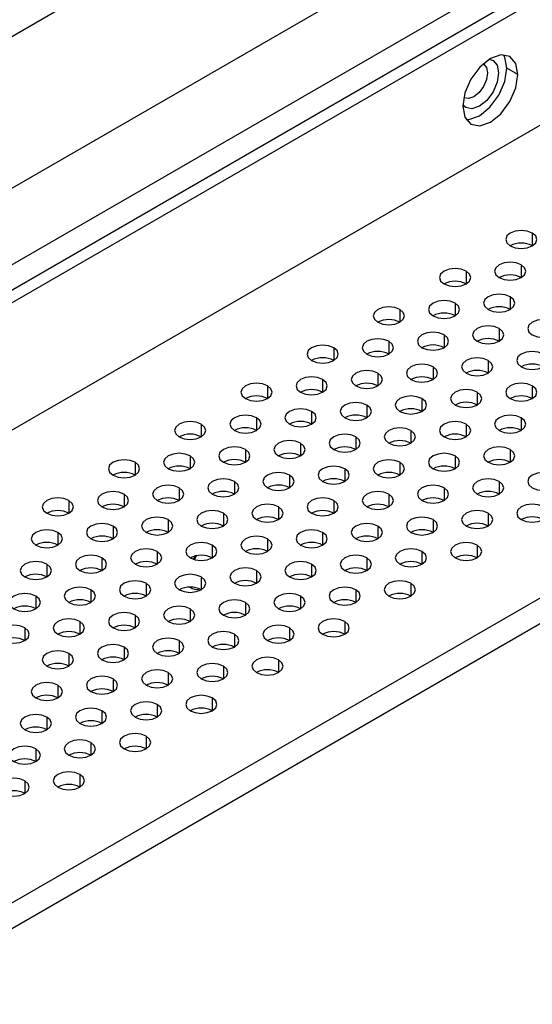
# Model space of a CAD drawing. Header units: millimetres. Extents: x 0 to 1118, y 0 to 864.
# Tile 186 of 256: x 920.41 to 923.7, y 651.58 to 657.89. Entities that reach past the tile are written whole.
import ezdxf

# ---------------------------------------------------------------- set-up
doc = ezdxf.new("R2010")
doc.units = ezdxf.units.MM

msp = doc.modelspace()

# ---------------------------------------------------------------- linework, layer by layer
at = {"color": 7, "linetype": 'Continuous', "lineweight": 25}
for p, q in [((939.5359, 668.8479), (913.2394, 653.6673)), ((901.7793, 646.0799), (940.9885, 668.7149)), ((941.1299, 668.3066), (901.9207, 645.6716)), ((935.8547, 665.098), (906.036, 647.8841)), ((935.9254, 665.0572), (906.1068, 647.8432)), ((936.1376, 664.3631), (905.8946, 646.9042)), ((908.518, 645.3898), (938.7609, 662.8487)), ((908.5887, 645.2673), (938.8317, 662.7262)), ((923.6076, 657.538), (923.5369, 657.5788)), ((921.5419, 654.4526), (921.526, 654.4313)), ((921.545, 654.4533), (921.5345, 654.4286))]:
    msp.add_line(p, q, dxfattribs=at)
at = {"color": 8, "linetype": 'Continuous', "lineweight": 25}
for p, q in [((923.6996, 656.5215), (923.6996, 656.4399)), ((923.2753, 656.2766), (923.2753, 656.195)), ((923.6289, 656.3174), (923.6289, 656.2358)), ((923.5581, 656.1133), (923.5581, 656.0317)), ((922.851, 656.0317), (922.851, 655.95)), ((923.2046, 656.0725), (923.2046, 655.9909)), ((923.4874, 655.9092), (923.4874, 655.8276)), ((922.7803, 655.8276), (922.7803, 655.7459)), ((923.1339, 655.8684), (923.1339, 655.7868)), ((922.4268, 655.7868), (922.4268, 655.7051)), ((923.4167, 655.7051), (923.4167, 655.6235)), ((923.0632, 655.6643), (923.0632, 655.5827)), ((922.3561, 655.5827), (922.3561, 655.501)), ((922.7096, 655.6235), (922.7096, 655.5418)), ((922.0025, 655.5418), (922.0025, 655.4602)), ((923.6996, 655.5418), (923.6996, 655.4602)), ((922.9925, 655.4602), (922.9925, 655.3786)), ((923.346, 655.501), (923.346, 655.4194)), ((922.6389, 655.4194), (922.6389, 655.3377)), ((921.9318, 655.3377), (921.9318, 655.2561)), ((922.2854, 655.3786), (922.2854, 655.2969)), ((923.6289, 655.3377), (923.6289, 655.2561)), ((921.5782, 655.2969), (921.5782, 655.2153)), ((922.9218, 655.2561), (922.9218, 655.1745)), ((923.2753, 655.2969), (923.2753, 655.2153)), ((922.5682, 655.2153), (922.5682, 655.1336)), ((921.8611, 655.1336), (921.8611, 655.052)), ((922.2146, 655.1745), (922.2146, 655.0928)), ((923.5581, 655.1336), (923.5581, 655.052)), ((921.5075, 655.0928), (921.5075, 655.0112)), ((923.2046, 655.0928), (923.2046, 655.0112)), ((921.154, 655.052), (921.154, 654.9704)), ((922.4975, 655.0112), (922.4975, 654.9295)), ((922.851, 655.052), (922.851, 654.9704)), ((922.1439, 654.9704), (922.1439, 654.8887)), ((921.4368, 654.8887), (921.4368, 654.8071)), ((921.7904, 654.9295), (921.7904, 654.8479)), ((923.1339, 654.8887), (923.1339, 654.8071)), ((923.4874, 654.9295), (923.4874, 654.8479)), ((921.0833, 654.8479), (921.0833, 654.7663)), ((922.7803, 654.8479), (922.7803, 654.7663)), ((920.7297, 654.8071), (920.7297, 654.7254)), ((922.0732, 654.7663), (922.0732, 654.6846)), ((922.4268, 654.8071), (922.4268, 654.7254)), ((921.7197, 654.7254), (921.7197, 654.6438)), ((923.4167, 654.7254), (923.4167, 654.6438)), ((921.0126, 654.6438), (921.0126, 654.5622)), ((921.3661, 654.6846), (921.3661, 654.603)), ((922.7096, 654.6438), (922.7096, 654.5622)), ((923.0632, 654.6846), (923.0632, 654.603)), ((920.659, 654.603), (920.659, 654.5213)), ((922.0025, 654.5622), (922.0025, 654.4805)), ((922.3561, 654.603), (922.3561, 654.5213)), ((921.649, 654.5213), (921.649, 654.4397)), ((923.346, 654.5213), (923.346, 654.4397)), ((920.9419, 654.4397), (920.9419, 654.3581)), ((921.2954, 654.4805), (921.2954, 654.3989)), ((922.6389, 654.4397), (922.6389, 654.3581)), ((922.9925, 654.4805), (922.9925, 654.3989)), ((920.5883, 654.3989), (920.5883, 654.3172)), ((922.2854, 654.3989), (922.2854, 654.3172)), ((921.5782, 654.3172), (921.5782, 654.2356)), ((921.9318, 654.3581), (921.9318, 654.2764)), ((921.2247, 654.2764), (921.2247, 654.1948)), ((922.9218, 654.2764), (922.9218, 654.1948)), ((920.5176, 654.1948), (920.5176, 654.1131)), ((920.8711, 654.2356), (920.8711, 654.154)), ((922.2146, 654.1948), (922.2146, 654.1131)), ((922.5682, 654.2356), (922.5682, 654.154)), ((921.8611, 654.154), (921.8611, 654.0723)), ((921.154, 654.0723), (921.154, 653.9907)), ((921.5075, 654.1131), (921.5075, 654.0315)), ((920.8004, 654.0315), (920.8004, 653.9498)), ((922.4975, 654.0315), (922.4975, 653.9498)), ((920.4469, 653.9907), (920.4469, 653.909)), ((921.7904, 653.9498), (921.7904, 653.8682)), ((922.1439, 653.9907), (922.1439, 653.909)), ((921.0833, 653.8682), (921.0833, 653.7866)), ((921.4368, 653.909), (921.4368, 653.8274)), ((920.7297, 653.8274), (920.7297, 653.7457)), ((921.7197, 653.7457), (921.7197, 653.6641)), ((922.0732, 653.7866), (922.0732, 653.7049)), ((921.3661, 653.7049), (921.3661, 653.6233)), ((920.659, 653.6233), (920.659, 653.5416)), ((921.0126, 653.6641), (921.0126, 653.5825)), ((921.2954, 653.5008), (921.2954, 653.4192)), ((921.649, 653.5416), (921.649, 653.46)), ((920.9419, 653.46), (920.9419, 653.3784)), ((920.5883, 653.4192), (920.5883, 653.3375)), ((920.8711, 653.2559), (920.8711, 653.1743)), ((921.2247, 653.2967), (921.2247, 653.2151)), ((920.5176, 653.2151), (920.5176, 653.1334)), ((920.8004, 653.0518), (920.8004, 652.9702)), ((920.4469, 653.011), (920.4469, 652.9293))]:
    msp.add_line(p, q, dxfattribs=at)
at = {"color": 7, "linetype": 'Continuous', "lineweight": 25, "flags": 128}
for points in [[(923.6076, 657.538), (923.5942, 657.6084), (923.5559, 657.6525), (923.4985, 657.6636), (923.4309, 657.6401), (923.3632, 657.5855), (923.3059, 657.5082), (923.2675, 657.4198), (923.2541, 657.3339)], [(923.5369, 657.5788), (923.5235, 657.6492), (923.5154, 657.6641)], [(923.2541, 657.3339), (923.2675, 657.2636), (923.3059, 657.2195), (923.3632, 657.2083), (923.4309, 657.2318), (923.4985, 657.2864), (923.5559, 657.3638), (923.5942, 657.4521), (923.6076, 657.538)], [(923.2756, 657.2487), (923.2925, 657.2491), (923.3602, 657.2727), (923.4278, 657.3273), (923.4852, 657.4046), (923.5235, 657.493), (923.5369, 657.5788)], [(923.6996, 656.5215), (923.6671, 656.534), (923.6289, 656.5384), (923.5906, 656.534), (923.5581, 656.5215), (923.5365, 656.5028), (923.5289, 656.4807), (923.5365, 656.4586), (923.5581, 656.4399)], [(923.5581, 656.4399), (923.5906, 656.4274), (923.6289, 656.423), (923.6671, 656.4274), (923.6996, 656.4399), (923.7212, 656.4586), (923.7289, 656.4807), (923.7212, 656.5028), (923.6996, 656.5215)], [(923.6289, 656.3174), (923.5964, 656.3299), (923.5581, 656.3343), (923.5199, 656.3299), (923.4874, 656.3174), (923.4658, 656.2987), (923.4581, 656.2766), (923.4658, 656.2545), (923.4874, 656.2358)], [(923.2753, 656.2766), (923.2429, 656.2891), (923.2046, 656.2935), (923.1663, 656.2891), (923.1339, 656.2766), (923.1122, 656.2579), (923.1046, 656.2358), (923.1122, 656.2137), (923.1339, 656.195)], [(923.1339, 656.195), (923.1663, 656.1825), (923.2046, 656.1781), (923.2429, 656.1825), (923.2753, 656.195), (923.297, 656.2137), (923.3046, 656.2358), (923.297, 656.2579), (923.2753, 656.2766)], [(923.4874, 656.2358), (923.5199, 656.2233), (923.5581, 656.2189), (923.5964, 656.2233), (923.6289, 656.2358), (923.6505, 656.2545), (923.6581, 656.2766), (923.6505, 656.2987), (923.6289, 656.3174)], [(923.2046, 656.0725), (923.1722, 656.085), (923.1339, 656.0894), (923.0956, 656.085), (923.0632, 656.0725), (923.0415, 656.0538), (923.0339, 656.0317), (923.0415, 656.0096), (923.0632, 655.9909)], [(923.5581, 656.1133), (923.5257, 656.1258), (923.4874, 656.1302), (923.4492, 656.1258), (923.4167, 656.1133), (923.3951, 656.0946), (923.3874, 656.0725), (923.3951, 656.0504), (923.4167, 656.0317)], [(923.4167, 656.0317), (923.4492, 656.0192), (923.4874, 656.0148), (923.5257, 656.0192), (923.5581, 656.0317), (923.5798, 656.0504), (923.5874, 656.0725), (923.5798, 656.0946), (923.5581, 656.1133)], [(922.851, 656.0317), (922.8186, 656.0442), (922.7803, 656.0486), (922.7421, 656.0442), (922.7096, 656.0317), (922.6879, 656.013), (922.6803, 655.9909), (922.6879, 655.9688), (922.7096, 655.95)], [(922.7096, 655.95), (922.7421, 655.9375), (922.7803, 655.9331), (922.8186, 655.9375), (922.851, 655.95), (922.8727, 655.9688), (922.8803, 655.9909), (922.8727, 656.013), (922.851, 656.0317)], [(923.0632, 655.9909), (923.0956, 655.9784), (923.1339, 655.974), (923.1722, 655.9784), (923.2046, 655.9909), (923.2263, 656.0096), (923.2339, 656.0317), (923.2263, 656.0538), (923.2046, 656.0725)], [(923.841, 655.95), (923.8085, 655.9626), (923.7703, 655.967), (923.732, 655.9626), (923.6996, 655.95), (923.6779, 655.9313), (923.6703, 655.9092), (923.6779, 655.8871), (923.6996, 655.8684)], [(923.6996, 655.8684), (923.732, 655.8559), (923.7703, 655.8515), (923.8085, 655.8559), (923.841, 655.8684), (923.8627, 655.8871), (923.8703, 655.9092), (923.8627, 655.9313), (923.841, 655.95)], [(923.4874, 655.9092), (923.455, 655.9217), (923.4167, 655.9261), (923.3785, 655.9217), (923.346, 655.9092), (923.3243, 655.8905), (923.3167, 655.8684), (923.3243, 655.8463), (923.346, 655.8276)], [(923.346, 655.8276), (923.3785, 655.8151), (923.4167, 655.8107), (923.455, 655.8151), (923.4874, 655.8276), (923.5091, 655.8463), (923.5167, 655.8684), (923.5091, 655.8905), (923.4874, 655.9092)], [(922.7803, 655.8276), (922.7479, 655.8401), (922.7096, 655.8445), (922.6714, 655.8401), (922.6389, 655.8276), (922.6172, 655.8089), (922.6096, 655.7868), (922.6172, 655.7647), (922.6389, 655.7459)], [(922.6389, 655.7459), (922.6714, 655.7334), (922.7096, 655.729), (922.7479, 655.7334), (922.7803, 655.7459), (922.802, 655.7647), (922.8096, 655.7868), (922.802, 655.8089), (922.7803, 655.8276)], [(923.1339, 655.8684), (923.1014, 655.8809), (923.0632, 655.8853), (923.0249, 655.8809), (922.9925, 655.8684), (922.9708, 655.8497), (922.9632, 655.8276), (922.9708, 655.8055), (922.9925, 655.7868)], [(922.9925, 655.7868), (923.0249, 655.7743), (923.0632, 655.7699), (923.1014, 655.7743), (923.1339, 655.7868), (923.1556, 655.8055), (923.1632, 655.8276), (923.1556, 655.8497), (923.1339, 655.8684)], [(922.4268, 655.7868), (922.3943, 655.7993), (922.3561, 655.8037), (922.3178, 655.7993), (922.2854, 655.7868), (922.2637, 655.768), (922.2561, 655.7459), (922.2637, 655.7239), (922.2854, 655.7051)], [(922.2854, 655.7051), (922.3178, 655.6926), (922.3561, 655.6882), (922.3943, 655.6926), (922.4268, 655.7051), (922.4485, 655.7239), (922.4561, 655.7459), (922.4485, 655.768), (922.4268, 655.7868)], [(923.7703, 655.7459), (923.7378, 655.7585), (923.6996, 655.7629), (923.6613, 655.7585), (923.6289, 655.7459), (923.6072, 655.7272), (923.5996, 655.7051), (923.6072, 655.683), (923.6289, 655.6643)], [(923.4167, 655.7051), (923.3843, 655.7176), (923.346, 655.722), (923.3077, 655.7176), (923.2753, 655.7051), (923.2536, 655.6864), (923.246, 655.6643), (923.2536, 655.6422), (923.2753, 655.6235)], [(923.2753, 655.6235), (923.3077, 655.611), (923.346, 655.6066), (923.3843, 655.611), (923.4167, 655.6235), (923.4384, 655.6422), (923.446, 655.6643), (923.4384, 655.6864), (923.4167, 655.7051)], [(923.6289, 655.6643), (923.6613, 655.6518), (923.6996, 655.6474), (923.7378, 655.6518), (923.7703, 655.6643), (923.792, 655.683), (923.7996, 655.7051), (923.792, 655.7272), (923.7703, 655.7459)], [(922.7096, 655.6235), (922.6772, 655.636), (922.6389, 655.6404), (922.6006, 655.636), (922.5682, 655.6235), (922.5465, 655.6048), (922.5389, 655.5827), (922.5465, 655.5606), (922.5682, 655.5418)], [(923.0632, 655.6643), (923.0307, 655.6768), (922.9925, 655.6812), (922.9542, 655.6768), (922.9218, 655.6643), (922.9001, 655.6456), (922.8925, 655.6235), (922.9001, 655.6014), (922.9218, 655.5827)], [(922.9218, 655.5827), (922.9542, 655.5702), (922.9925, 655.5658), (923.0307, 655.5702), (923.0632, 655.5827), (923.0849, 655.6014), (923.0925, 655.6235), (923.0849, 655.6456), (923.0632, 655.6643)], [(922.3561, 655.5827), (922.3236, 655.5952), (922.2854, 655.5996), (922.2471, 655.5952), (922.2146, 655.5827), (922.193, 655.5639), (922.1854, 655.5418), (922.193, 655.5198), (922.2146, 655.501)], [(922.2146, 655.501), (922.2471, 655.4885), (922.2854, 655.4841), (922.3236, 655.4885), (922.3561, 655.501), (922.3777, 655.5198), (922.3854, 655.5418), (922.3777, 655.5639), (922.3561, 655.5827)], [(922.5682, 655.5418), (922.6006, 655.5293), (922.6389, 655.5249), (922.6772, 655.5293), (922.7096, 655.5418), (922.7313, 655.5606), (922.7389, 655.5827), (922.7313, 655.6048), (922.7096, 655.6235)], [(922.0025, 655.5418), (921.9701, 655.5544), (921.9318, 655.5588), (921.8935, 655.5544), (921.8611, 655.5418), (921.8394, 655.5231), (921.8318, 655.501), (921.8394, 655.4789), (921.8611, 655.4602)], [(921.8611, 655.4602), (921.8935, 655.4477), (921.9318, 655.4433), (921.9701, 655.4477), (922.0025, 655.4602), (922.0242, 655.4789), (922.0318, 655.501), (922.0242, 655.5231), (922.0025, 655.5418)], [(923.346, 655.501), (923.3136, 655.5135), (923.2753, 655.5179), (923.237, 655.5135), (923.2046, 655.501), (923.1829, 655.4823), (923.1753, 655.4602), (923.1829, 655.4381), (923.2046, 655.4194)], [(923.6996, 655.5418), (923.6671, 655.5544), (923.6289, 655.5588), (923.5906, 655.5544), (923.5581, 655.5418), (923.5365, 655.5231), (923.5289, 655.501), (923.5365, 655.4789), (923.5581, 655.4602)], [(923.5581, 655.4602), (923.5906, 655.4477), (923.6289, 655.4433), (923.6671, 655.4477), (923.6996, 655.4602), (923.7212, 655.4789), (923.7289, 655.501), (923.7212, 655.5231), (923.6996, 655.5418)], [(922.9925, 655.4602), (922.96, 655.4727), (922.9218, 655.4771), (922.8835, 655.4727), (922.851, 655.4602), (922.8294, 655.4415), (922.8218, 655.4194), (922.8294, 655.3973), (922.851, 655.3786)], [(922.851, 655.3786), (922.8835, 655.366), (922.9218, 655.3617), (922.96, 655.366), (922.9925, 655.3786), (923.0141, 655.3973), (923.0218, 655.4194), (923.0141, 655.4415), (922.9925, 655.4602)], [(923.2046, 655.4194), (923.237, 655.4069), (923.2753, 655.4025), (923.3136, 655.4069), (923.346, 655.4194), (923.3677, 655.4381), (923.3753, 655.4602), (923.3677, 655.4823), (923.346, 655.501)], [(922.2854, 655.3786), (922.2529, 655.3911), (922.2146, 655.3955), (922.1764, 655.3911), (922.1439, 655.3786), (922.1223, 655.3598), (922.1146, 655.3377), (922.1223, 655.3157), (922.1439, 655.2969)], [(922.6389, 655.4194), (922.6065, 655.4319), (922.5682, 655.4363), (922.5299, 655.4319), (922.4975, 655.4194), (922.4758, 655.4007), (922.4682, 655.3786), (922.4758, 655.3565), (922.4975, 655.3377)], [(922.4975, 655.3377), (922.5299, 655.3252), (922.5682, 655.3208), (922.6065, 655.3252), (922.6389, 655.3377), (922.6606, 655.3565), (922.6682, 655.3786), (922.6606, 655.4007), (922.6389, 655.4194)], [(921.9318, 655.3377), (921.8994, 655.3503), (921.8611, 655.3547), (921.8228, 655.3503), (921.7904, 655.3377), (921.7687, 655.319), (921.7611, 655.2969), (921.7687, 655.2748), (921.7904, 655.2561)], [(921.7904, 655.2561), (921.8228, 655.2436), (921.8611, 655.2392), (921.8994, 655.2436), (921.9318, 655.2561), (921.9535, 655.2748), (921.9611, 655.2969), (921.9535, 655.319), (921.9318, 655.3377)], [(922.1439, 655.2969), (922.1764, 655.2844), (922.2146, 655.28), (922.2529, 655.2844), (922.2854, 655.2969), (922.307, 655.3157), (922.3146, 655.3377), (922.307, 655.3598), (922.2854, 655.3786)], [(923.6289, 655.3377), (923.5964, 655.3503), (923.5581, 655.3547), (923.5199, 655.3503), (923.4874, 655.3377), (923.4658, 655.319), (923.4581, 655.2969), (923.4658, 655.2748), (923.4874, 655.2561)], [(923.4874, 655.2561), (923.5199, 655.2436), (923.5581, 655.2392), (923.5964, 655.2436), (923.6289, 655.2561), (923.6505, 655.2748), (923.6581, 655.2969), (923.6505, 655.319), (923.6289, 655.3377)], [(921.5782, 655.2969), (921.5458, 655.3094), (921.5075, 655.3138), (921.4693, 655.3094), (921.4368, 655.2969), (921.4152, 655.2782), (921.4075, 655.2561), (921.4152, 655.234), (921.4368, 655.2153)], [(921.4368, 655.2153), (921.4693, 655.2028), (921.5075, 655.1984), (921.5458, 655.2028), (921.5782, 655.2153), (921.5999, 655.234), (921.6075, 655.2561), (921.5999, 655.2782), (921.5782, 655.2969)], [(922.9218, 655.2561), (922.8893, 655.2686), (922.851, 655.273), (922.8128, 655.2686), (922.7803, 655.2561), (922.7587, 655.2374), (922.751, 655.2153), (922.7587, 655.1932), (922.7803, 655.1745)], [(922.7803, 655.1745), (922.8128, 655.1619), (922.851, 655.1576), (922.8893, 655.1619), (922.9218, 655.1745), (922.9434, 655.1932), (922.951, 655.2153), (922.9434, 655.2374), (922.9218, 655.2561)], [(923.2753, 655.2969), (923.2429, 655.3094), (923.2046, 655.3138), (923.1663, 655.3094), (923.1339, 655.2969), (923.1122, 655.2782), (923.1046, 655.2561), (923.1122, 655.234), (923.1339, 655.2153)], [(923.1339, 655.2153), (923.1663, 655.2028), (923.2046, 655.1984), (923.2429, 655.2028), (923.2753, 655.2153), (923.297, 655.234), (923.3046, 655.2561), (923.297, 655.2782), (923.2753, 655.2969)], [(922.5682, 655.2153), (922.5358, 655.2278), (922.4975, 655.2322), (922.4592, 655.2278), (922.4268, 655.2153), (922.4051, 655.1966), (922.3975, 655.1745), (922.4051, 655.1524), (922.4268, 655.1336)], [(922.4268, 655.1336), (922.4592, 655.1211), (922.4975, 655.1167), (922.5358, 655.1211), (922.5682, 655.1336), (922.5899, 655.1524), (922.5975, 655.1745), (922.5899, 655.1966), (922.5682, 655.2153)], [(921.8611, 655.1336), (921.8287, 655.1462), (921.7904, 655.1505), (921.7521, 655.1462), (921.7197, 655.1336), (921.698, 655.1149), (921.6904, 655.0928), (921.698, 655.0707), (921.7197, 655.052)], [(921.7197, 655.052), (921.7521, 655.0395), (921.7904, 655.0351), (921.8287, 655.0395), (921.8611, 655.052), (921.8828, 655.0707), (921.8904, 655.0928), (921.8828, 655.1149), (921.8611, 655.1336)], [(922.2146, 655.1745), (922.1822, 655.187), (922.1439, 655.1914), (922.1057, 655.187), (922.0732, 655.1745), (922.0515, 655.1557), (922.0439, 655.1336), (922.0515, 655.1115), (922.0732, 655.0928)], [(922.0732, 655.0928), (922.1057, 655.0803), (922.1439, 655.0759), (922.1822, 655.0803), (922.2146, 655.0928), (922.2363, 655.1115), (922.2439, 655.1336), (922.2363, 655.1557), (922.2146, 655.1745)], [(923.5581, 655.1336), (923.5257, 655.1462), (923.4874, 655.1505), (923.4492, 655.1462), (923.4167, 655.1336), (923.3951, 655.1149), (923.3874, 655.0928), (923.3951, 655.0707), (923.4167, 655.052)], [(923.4167, 655.052), (923.4492, 655.0395), (923.4874, 655.0351), (923.5257, 655.0395), (923.5581, 655.052), (923.5798, 655.0707), (923.5874, 655.0928), (923.5798, 655.1149), (923.5581, 655.1336)], [(921.154, 655.052), (921.1215, 655.0645), (921.0833, 655.0689), (921.045, 655.0645), (921.0126, 655.052), (920.9909, 655.0333), (920.9833, 655.0112), (920.9909, 654.9891), (921.0126, 654.9704)], [(921.5075, 655.0928), (921.4751, 655.1053), (921.4368, 655.1097), (921.3986, 655.1053), (921.3661, 655.0928), (921.3444, 655.0741), (921.3368, 655.052), (921.3444, 655.0299), (921.3661, 655.0112)], [(921.3661, 655.0112), (921.3986, 654.9987), (921.4368, 654.9943), (921.4751, 654.9987), (921.5075, 655.0112), (921.5292, 655.0299), (921.5368, 655.052), (921.5292, 655.0741), (921.5075, 655.0928)], [(922.851, 655.052), (922.8186, 655.0645), (922.7803, 655.0689), (922.7421, 655.0645), (922.7096, 655.052), (922.6879, 655.0333), (922.6803, 655.0112), (922.6879, 654.9891), (922.7096, 654.9704)], [(923.2046, 655.0928), (923.1722, 655.1053), (923.1339, 655.1097), (923.0956, 655.1053), (923.0632, 655.0928), (923.0415, 655.0741), (923.0339, 655.052), (923.0415, 655.0299), (923.0632, 655.0112)], [(923.0632, 655.0112), (923.0956, 654.9987), (923.1339, 654.9943), (923.1722, 654.9987), (923.2046, 655.0112), (923.2263, 655.0299), (923.2339, 655.052), (923.2263, 655.0741), (923.2046, 655.0928)], [(921.0126, 654.9704), (921.045, 654.9578), (921.0833, 654.9535), (921.1215, 654.9578), (921.154, 654.9704), (921.1757, 654.9891), (921.1833, 655.0112), (921.1757, 655.0333), (921.154, 655.052)], [(922.4975, 655.0112), (922.465, 655.0237), (922.4268, 655.0281), (922.3885, 655.0237), (922.3561, 655.0112), (922.3344, 654.9925), (922.3268, 654.9704), (922.3344, 654.9483), (922.3561, 654.9295)], [(922.3561, 654.9295), (922.3885, 654.917), (922.4268, 654.9126), (922.465, 654.917), (922.4975, 654.9295), (922.5192, 654.9483), (922.5268, 654.9704), (922.5192, 654.9925), (922.4975, 655.0112)], [(922.7096, 654.9704), (922.7421, 654.9578), (922.7803, 654.9535), (922.8186, 654.9578), (922.851, 654.9704), (922.8727, 654.9891), (922.8803, 655.0112), (922.8727, 655.0333), (922.851, 655.052)], [(921.7904, 654.9295), (921.7579, 654.9421), (921.7197, 654.9464), (921.6814, 654.9421), (921.649, 654.9295), (921.6273, 654.9108), (921.6197, 654.8887), (921.6273, 654.8666), (921.649, 654.8479)], [(922.1439, 654.9704), (922.1115, 654.9829), (922.0732, 654.9873), (922.035, 654.9829), (922.0025, 654.9704), (921.9808, 654.9516), (921.9732, 654.9295), (921.9808, 654.9074), (922.0025, 654.8887)], [(922.0025, 654.8887), (922.035, 654.8762), (922.0732, 654.8718), (922.1115, 654.8762), (922.1439, 654.8887), (922.1656, 654.9074), (922.1732, 654.9295), (922.1656, 654.9516), (922.1439, 654.9704)], [(923.4874, 654.9295), (923.455, 654.9421), (923.4167, 654.9464), (923.3785, 654.9421), (923.346, 654.9295), (923.3243, 654.9108), (923.3167, 654.8887), (923.3243, 654.8666), (923.346, 654.8479)], [(923.841, 654.9704), (923.8085, 654.9829), (923.7703, 654.9873), (923.732, 654.9829), (923.6996, 654.9704), (923.6779, 654.9516), (923.6703, 654.9295), (923.6779, 654.9074), (923.6996, 654.8887)], [(923.6996, 654.8887), (923.732, 654.8762), (923.7703, 654.8718), (923.8085, 654.8762), (923.841, 654.8887), (923.8627, 654.9074), (923.8703, 654.9295), (923.8627, 654.9516), (923.841, 654.9704)], [(921.4368, 654.8887), (921.4044, 654.9012), (921.3661, 654.9056), (921.3278, 654.9012), (921.2954, 654.8887), (921.2737, 654.87), (921.2661, 654.8479), (921.2737, 654.8258), (921.2954, 654.8071)], [(921.2954, 654.8071), (921.3278, 654.7946), (921.3661, 654.7902), (921.4044, 654.7946), (921.4368, 654.8071), (921.4585, 654.8258), (921.4661, 654.8479), (921.4585, 654.87), (921.4368, 654.8887)], [(921.649, 654.8479), (921.6814, 654.8354), (921.7197, 654.831), (921.7579, 654.8354), (921.7904, 654.8479), (921.8121, 654.8666), (921.8197, 654.8887), (921.8121, 654.9108), (921.7904, 654.9295)], [(923.1339, 654.8887), (923.1014, 654.9012), (923.0632, 654.9056), (923.0249, 654.9012), (922.9925, 654.8887), (922.9708, 654.87), (922.9632, 654.8479), (922.9708, 654.8258), (922.9925, 654.8071)], [(922.9925, 654.8071), (923.0249, 654.7946), (923.0632, 654.7902), (923.1014, 654.7946), (923.1339, 654.8071), (923.1556, 654.8258), (923.1632, 654.8479), (923.1556, 654.87), (923.1339, 654.8887)], [(923.346, 654.8479), (923.3785, 654.8354), (923.4167, 654.831), (923.455, 654.8354), (923.4874, 654.8479), (923.5091, 654.8666), (923.5167, 654.8887), (923.5091, 654.9108), (923.4874, 654.9295)], [(920.7297, 654.8071), (920.6973, 654.8196), (920.659, 654.824), (920.6207, 654.8196), (920.5883, 654.8071), (920.5666, 654.7883), (920.559, 654.7663), (920.5666, 654.7442), (920.5883, 654.7254)], [(921.0833, 654.8479), (921.0508, 654.8604), (921.0126, 654.8648), (920.9743, 654.8604), (920.9419, 654.8479), (920.9202, 654.8292), (920.9126, 654.8071), (920.9202, 654.785), (920.9419, 654.7663)], [(920.9419, 654.7663), (920.9743, 654.7537), (921.0126, 654.7493), (921.0508, 654.7537), (921.0833, 654.7663), (921.105, 654.785), (921.1126, 654.8071), (921.105, 654.8292), (921.0833, 654.8479)], [(922.4268, 654.8071), (922.3943, 654.8196), (922.3561, 654.824), (922.3178, 654.8196), (922.2854, 654.8071), (922.2637, 654.7883), (922.2561, 654.7663), (922.2637, 654.7442), (922.2854, 654.7254)], [(922.7803, 654.8479), (922.7479, 654.8604), (922.7096, 654.8648), (922.6714, 654.8604), (922.6389, 654.8479), (922.6172, 654.8292), (922.6096, 654.8071), (922.6172, 654.785), (922.6389, 654.7663)], [(922.6389, 654.7663), (922.6714, 654.7537), (922.7096, 654.7493), (922.7479, 654.7537), (922.7803, 654.7663), (922.802, 654.785), (922.8096, 654.8071), (922.802, 654.8292), (922.7803, 654.8479)], [(920.5883, 654.7254), (920.6207, 654.7129), (920.659, 654.7085), (920.6973, 654.7129), (920.7297, 654.7254), (920.7514, 654.7442), (920.759, 654.7663), (920.7514, 654.7883), (920.7297, 654.8071)], [(922.0732, 654.7663), (922.0408, 654.7788), (922.0025, 654.7832), (921.9642, 654.7788), (921.9318, 654.7663), (921.9101, 654.7475), (921.9025, 654.7254), (921.9101, 654.7033), (921.9318, 654.6846)], [(921.9318, 654.6846), (921.9642, 654.6721), (922.0025, 654.6677), (922.0408, 654.6721), (922.0732, 654.6846), (922.0949, 654.7033), (922.1025, 654.7254), (922.0949, 654.7475), (922.0732, 654.7663)], [(922.2854, 654.7254), (922.3178, 654.7129), (922.3561, 654.7085), (922.3943, 654.7129), (922.4268, 654.7254), (922.4485, 654.7442), (922.4561, 654.7663), (922.4485, 654.7883), (922.4268, 654.8071)], [(923.7703, 654.7663), (923.7378, 654.7788), (923.6996, 654.7832), (923.6613, 654.7788), (923.6289, 654.7663), (923.6072, 654.7475), (923.5996, 654.7254), (923.6072, 654.7033), (923.6289, 654.6846)], [(923.6289, 654.6846), (923.6613, 654.6721), (923.6996, 654.6677), (923.7378, 654.6721), (923.7703, 654.6846), (923.792, 654.7033), (923.7996, 654.7254), (923.792, 654.7475), (923.7703, 654.7663)], [(921.3661, 654.6846), (921.3337, 654.6971), (921.2954, 654.7015), (921.2571, 654.6971), (921.2247, 654.6846), (921.203, 654.6659), (921.1954, 654.6438), (921.203, 654.6217), (921.2247, 654.603)], [(921.7197, 654.7254), (921.6872, 654.738), (921.649, 654.7423), (921.6107, 654.738), (921.5782, 654.7254), (921.5566, 654.7067), (921.549, 654.6846), (921.5566, 654.6625), (921.5782, 654.6438)], [(921.5782, 654.6438), (921.6107, 654.6313), (921.649, 654.6269), (921.6872, 654.6313), (921.7197, 654.6438), (921.7413, 654.6625), (921.749, 654.6846), (921.7413, 654.7067), (921.7197, 654.7254)], [(923.0632, 654.6846), (923.0307, 654.6971), (922.9925, 654.7015), (922.9542, 654.6971), (922.9218, 654.6846), (922.9001, 654.6659), (922.8925, 654.6438), (922.9001, 654.6217), (922.9218, 654.603)], [(923.4167, 654.7254), (923.3843, 654.738), (923.346, 654.7423), (923.3077, 654.738), (923.2753, 654.7254), (923.2536, 654.7067), (923.246, 654.6846), (923.2536, 654.6625), (923.2753, 654.6438)], [(923.2753, 654.6438), (923.3077, 654.6313), (923.346, 654.6269), (923.3843, 654.6313), (923.4167, 654.6438), (923.4384, 654.6625), (923.446, 654.6846), (923.4384, 654.7067), (923.4167, 654.7254)], [(921.0126, 654.6438), (920.9801, 654.6563), (920.9419, 654.6607), (920.9036, 654.6563), (920.8711, 654.6438), (920.8495, 654.6251), (920.8419, 654.603), (920.8495, 654.5809), (920.8711, 654.5622)], [(920.8711, 654.5622), (920.9036, 654.5496), (920.9419, 654.5452), (920.9801, 654.5496), (921.0126, 654.5622), (921.0342, 654.5809), (921.0419, 654.603), (921.0342, 654.6251), (921.0126, 654.6438)], [(921.2247, 654.603), (921.2571, 654.5905), (921.2954, 654.5861), (921.3337, 654.5905), (921.3661, 654.603), (921.3878, 654.6217), (921.3954, 654.6438), (921.3878, 654.6659), (921.3661, 654.6846)], [(922.7096, 654.6438), (922.6772, 654.6563), (922.6389, 654.6607), (922.6006, 654.6563), (922.5682, 654.6438), (922.5465, 654.6251), (922.5389, 654.603), (922.5465, 654.5809), (922.5682, 654.5622)], [(922.5682, 654.5622), (922.6006, 654.5496), (922.6389, 654.5452), (922.6772, 654.5496), (922.7096, 654.5622), (922.7313, 654.5809), (922.7389, 654.603), (922.7313, 654.6251), (922.7096, 654.6438)], [(922.9218, 654.603), (922.9542, 654.5905), (922.9925, 654.5861), (923.0307, 654.5905), (923.0632, 654.603), (923.0849, 654.6217), (923.0925, 654.6438), (923.0849, 654.6659), (923.0632, 654.6846)], [(920.659, 654.603), (920.6266, 654.6155), (920.5883, 654.6199), (920.55, 654.6155), (920.5176, 654.603), (920.4959, 654.5842), (920.4883, 654.5622), (920.4959, 654.5401), (920.5176, 654.5213)], [(920.5176, 654.5213), (920.55, 654.5088), (920.5883, 654.5044), (920.6266, 654.5088), (920.659, 654.5213), (920.6807, 654.5401), (920.6883, 654.5622), (920.6807, 654.5842), (920.659, 654.603)], [(922.0025, 654.5622), (921.9701, 654.5747), (921.9318, 654.5791), (921.8935, 654.5747), (921.8611, 654.5622), (921.8394, 654.5434), (921.8318, 654.5213), (921.8394, 654.4992), (921.8611, 654.4805)], [(921.8611, 654.4805), (921.8935, 654.468), (921.9318, 654.4636), (921.9701, 654.468), (922.0025, 654.4805), (922.0242, 654.4992), (922.0318, 654.5213), (922.0242, 654.5434), (922.0025, 654.5622)], [(922.3561, 654.603), (922.3236, 654.6155), (922.2854, 654.6199), (922.2471, 654.6155), (922.2146, 654.603), (922.193, 654.5842), (922.1854, 654.5622), (922.193, 654.5401), (922.2146, 654.5213)], [(922.2146, 654.5213), (922.2471, 654.5088), (922.2854, 654.5044), (922.3236, 654.5088), (922.3561, 654.5213), (922.3777, 654.5401), (922.3854, 654.5622), (922.3777, 654.5842), (922.3561, 654.603)], [(921.2954, 654.4805), (921.263, 654.493), (921.2247, 654.4974), (921.1864, 654.493), (921.154, 654.4805), (921.1323, 654.4618), (921.1247, 654.4397), (921.1323, 654.4176), (921.154, 654.3989)], [(921.649, 654.5213), (921.6165, 654.5338), (921.5782, 654.5382), (921.54, 654.5338), (921.5075, 654.5213), (921.4859, 654.5026), (921.4782, 654.4805), (921.4859, 654.4584), (921.5075, 654.4397)], [(921.5075, 654.4397), (921.54, 654.4272), (921.5782, 654.4228), (921.6165, 654.4272), (921.649, 654.4397), (921.6706, 654.4584), (921.6782, 654.4805), (921.6706, 654.5026), (921.649, 654.5213)], [(922.9925, 654.4805), (922.96, 654.493), (922.9218, 654.4974), (922.8835, 654.493), (922.851, 654.4805), (922.8294, 654.4618), (922.8218, 654.4397), (922.8294, 654.4176), (922.851, 654.3989)], [(923.346, 654.5213), (923.3136, 654.5338), (923.2753, 654.5382), (923.237, 654.5338), (923.2046, 654.5213), (923.1829, 654.5026), (923.1753, 654.4805), (923.1829, 654.4584), (923.2046, 654.4397)], [(923.2046, 654.4397), (923.237, 654.4272), (923.2753, 654.4228), (923.3136, 654.4272), (923.346, 654.4397), (923.3677, 654.4584), (923.3753, 654.4805), (923.3677, 654.5026), (923.346, 654.5213)], [(920.9419, 654.4397), (920.9094, 654.4522), (920.8711, 654.4566), (920.8329, 654.4522), (920.8004, 654.4397), (920.7788, 654.421), (920.7711, 654.3989), (920.7788, 654.3768), (920.8004, 654.3581)], [(920.8004, 654.3581), (920.8329, 654.3455), (920.8711, 654.3411), (920.9094, 654.3455), (920.9419, 654.3581), (920.9635, 654.3768), (920.9711, 654.3989), (920.9635, 654.421), (920.9419, 654.4397)], [(921.154, 654.3989), (921.1864, 654.3864), (921.2247, 654.382), (921.263, 654.3864), (921.2954, 654.3989), (921.3171, 654.4176), (921.3247, 654.4397), (921.3171, 654.4618), (921.2954, 654.4805)], [(922.6389, 654.4397), (922.6065, 654.4522), (922.5682, 654.4566), (922.5299, 654.4522), (922.4975, 654.4397), (922.4758, 654.421), (922.4682, 654.3989), (922.4758, 654.3768), (922.4975, 654.3581)], [(922.4975, 654.3581), (922.5299, 654.3455), (922.5682, 654.3411), (922.6065, 654.3455), (922.6389, 654.3581), (922.6606, 654.3768), (922.6682, 654.3989), (922.6606, 654.421), (922.6389, 654.4397)], [(922.851, 654.3989), (922.8835, 654.3864), (922.9218, 654.382), (922.96, 654.3864), (922.9925, 654.3989), (923.0141, 654.4176), (923.0218, 654.4397), (923.0141, 654.4618), (922.9925, 654.4805)], [(920.5883, 654.3989), (920.5559, 654.4114), (920.5176, 654.4158), (920.4793, 654.4114), (920.4469, 654.3989), (920.4252, 654.3801), (920.4176, 654.3581), (920.4252, 654.336), (920.4469, 654.3172)], [(920.4469, 654.3172), (920.4793, 654.3047), (920.5176, 654.3003), (920.5559, 654.3047), (920.5883, 654.3172), (920.61, 654.336), (920.6176, 654.3581), (920.61, 654.3801), (920.5883, 654.3989)], [(921.9318, 654.3581), (921.8994, 654.3706), (921.8611, 654.375), (921.8228, 654.3706), (921.7904, 654.3581), (921.7687, 654.3393), (921.7611, 654.3172), (921.7687, 654.2951), (921.7904, 654.2764)], [(922.2854, 654.3989), (922.2529, 654.4114), (922.2146, 654.4158), (922.1764, 654.4114), (922.1439, 654.3989), (922.1223, 654.3801), (922.1146, 654.3581), (922.1223, 654.336), (922.1439, 654.3172)], [(922.1439, 654.3172), (922.1764, 654.3047), (922.2146, 654.3003), (922.2529, 654.3047), (922.2854, 654.3172), (922.307, 654.336), (922.3146, 654.3581), (922.307, 654.3801), (922.2854, 654.3989)], [(921.5782, 654.3172), (921.5458, 654.3297), (921.5075, 654.3341), (921.4693, 654.3297), (921.4368, 654.3172), (921.4152, 654.2985), (921.4075, 654.2764), (921.4152, 654.2543), (921.4368, 654.2356)], [(921.4368, 654.2356), (921.4693, 654.2231), (921.5075, 654.2187), (921.5458, 654.2231), (921.5782, 654.2356), (921.5999, 654.2543), (921.6075, 654.2764), (921.5999, 654.2985), (921.5782, 654.3172)], [(921.7904, 654.2764), (921.8228, 654.2639), (921.8611, 654.2595), (921.8994, 654.2639), (921.9318, 654.2764), (921.9535, 654.2951), (921.9611, 654.3172), (921.9535, 654.3393), (921.9318, 654.3581)], [(920.8711, 654.2356), (920.8387, 654.2481), (920.8004, 654.2525), (920.7622, 654.2481), (920.7297, 654.2356), (920.708, 654.2169), (920.7004, 654.1948), (920.708, 654.1727), (920.7297, 654.154)], [(921.2247, 654.2764), (921.1923, 654.2889), (921.154, 654.2933), (921.1157, 654.2889), (921.0833, 654.2764), (921.0616, 654.2577), (921.054, 654.2356), (921.0616, 654.2135), (921.0833, 654.1948)], [(921.0833, 654.1948), (921.1157, 654.1823), (921.154, 654.1779), (921.1923, 654.1823), (921.2247, 654.1948), (921.2464, 654.2135), (921.254, 654.2356), (921.2464, 654.2577), (921.2247, 654.2764)], [(922.5682, 654.2356), (922.5358, 654.2481), (922.4975, 654.2525), (922.4592, 654.2481), (922.4268, 654.2356), (922.4051, 654.2169), (922.3975, 654.1948), (922.4051, 654.1727), (922.4268, 654.154)], [(922.9218, 654.2764), (922.8893, 654.2889), (922.851, 654.2933), (922.8128, 654.2889), (922.7803, 654.2764), (922.7587, 654.2577), (922.751, 654.2356), (922.7587, 654.2135), (922.7803, 654.1948)], [(922.7803, 654.1948), (922.8128, 654.1823), (922.851, 654.1779), (922.8893, 654.1823), (922.9218, 654.1948), (922.9434, 654.2135), (922.951, 654.2356), (922.9434, 654.2577), (922.9218, 654.2764)], [(920.5176, 654.1948), (920.4851, 654.2073), (920.4469, 654.2117), (920.4086, 654.2073), (920.3762, 654.1948), (920.3545, 654.176), (920.3469, 654.154), (920.3545, 654.1319), (920.3762, 654.1131)], [(920.3762, 654.1131), (920.4086, 654.1006), (920.4469, 654.0962), (920.4851, 654.1006), (920.5176, 654.1131), (920.5393, 654.1319), (920.5469, 654.154), (920.5393, 654.176), (920.5176, 654.1948)], [(920.7297, 654.154), (920.7622, 654.1414), (920.8004, 654.137), (920.8387, 654.1414), (920.8711, 654.154), (920.8928, 654.1727), (920.9004, 654.1948), (920.8928, 654.2169), (920.8711, 654.2356)], [(922.2146, 654.1948), (922.1822, 654.2073), (922.1439, 654.2117), (922.1057, 654.2073), (922.0732, 654.1948), (922.0515, 654.176), (922.0439, 654.154), (922.0515, 654.1319), (922.0732, 654.1131)], [(922.0732, 654.1131), (922.1057, 654.1006), (922.1439, 654.0962), (922.1822, 654.1006), (922.2146, 654.1131), (922.2363, 654.1319), (922.2439, 654.154), (922.2363, 654.176), (922.2146, 654.1948)], [(922.4268, 654.154), (922.4592, 654.1414), (922.4975, 654.137), (922.5358, 654.1414), (922.5682, 654.154), (922.5899, 654.1727), (922.5975, 654.1948), (922.5899, 654.2169), (922.5682, 654.2356)], [(921.5075, 654.1131), (921.4751, 654.1256), (921.4368, 654.13), (921.3986, 654.1256), (921.3661, 654.1131), (921.3444, 654.0944), (921.3368, 654.0723), (921.3444, 654.0502), (921.3661, 654.0315)], [(921.8611, 654.154), (921.8287, 654.1665), (921.7904, 654.1709), (921.7521, 654.1665), (921.7197, 654.154), (921.698, 654.1352), (921.6904, 654.1131), (921.698, 654.091), (921.7197, 654.0723)], [(921.7197, 654.0723), (921.7521, 654.0598), (921.7904, 654.0554), (921.8287, 654.0598), (921.8611, 654.0723), (921.8828, 654.091), (921.8904, 654.1131), (921.8828, 654.1352), (921.8611, 654.154)], [(921.154, 654.0723), (921.1215, 654.0848), (921.0833, 654.0892), (921.045, 654.0848), (921.0126, 654.0723), (920.9909, 654.0536), (920.9833, 654.0315), (920.9909, 654.0094), (921.0126, 653.9907)], [(921.0126, 653.9907), (921.045, 653.9782), (921.0833, 653.9738), (921.1215, 653.9782), (921.154, 653.9907), (921.1757, 654.0094), (921.1833, 654.0315), (921.1757, 654.0536), (921.154, 654.0723)], [(921.3661, 654.0315), (921.3986, 654.019), (921.4368, 654.0146), (921.4751, 654.019), (921.5075, 654.0315), (921.5292, 654.0502), (921.5368, 654.0723), (921.5292, 654.0944), (921.5075, 654.1131)], [(920.4469, 653.9907), (920.4144, 654.0032), (920.3762, 654.0076), (920.3379, 654.0032), (920.3055, 653.9907), (920.2838, 653.9719), (920.2762, 653.9498), (920.2838, 653.9278), (920.3055, 653.909)], [(920.8004, 654.0315), (920.768, 654.044), (920.7297, 654.0484), (920.6915, 654.044), (920.659, 654.0315), (920.6373, 654.0128), (920.6297, 653.9907), (920.6373, 653.9686), (920.659, 653.9498)], [(920.659, 653.9498), (920.6915, 653.9373), (920.7297, 653.9329), (920.768, 653.9373), (920.8004, 653.9498), (920.8221, 653.9686), (920.8297, 653.9907), (920.8221, 654.0128), (920.8004, 654.0315)], [(922.1439, 653.9907), (922.1115, 654.0032), (922.0732, 654.0076), (922.035, 654.0032), (922.0025, 653.9907), (921.9808, 653.9719), (921.9732, 653.9498), (921.9808, 653.9278), (922.0025, 653.909)], [(922.4975, 654.0315), (922.465, 654.044), (922.4268, 654.0484), (922.3885, 654.044), (922.3561, 654.0315), (922.3344, 654.0128), (922.3268, 653.9907), (922.3344, 653.9686), (922.3561, 653.9498)], [(922.3561, 653.9498), (922.3885, 653.9373), (922.4268, 653.9329), (922.465, 653.9373), (922.4975, 653.9498), (922.5192, 653.9686), (922.5268, 653.9907), (922.5192, 654.0128), (922.4975, 654.0315)], [(920.3055, 653.909), (920.3379, 653.8965), (920.3762, 653.8921), (920.4144, 653.8965), (920.4469, 653.909), (920.4686, 653.9278), (920.4762, 653.9498), (920.4686, 653.9719), (920.4469, 653.9907)], [(921.7904, 653.9498), (921.7579, 653.9624), (921.7197, 653.9668), (921.6814, 653.9624), (921.649, 653.9498), (921.6273, 653.9311), (921.6197, 653.909), (921.6273, 653.8869), (921.649, 653.8682)], [(921.649, 653.8682), (921.6814, 653.8557), (921.7197, 653.8513), (921.7579, 653.8557), (921.7904, 653.8682), (921.8121, 653.8869), (921.8197, 653.909), (921.8121, 653.9311), (921.7904, 653.9498)], [(922.0025, 653.909), (922.035, 653.8965), (922.0732, 653.8921), (922.1115, 653.8965), (922.1439, 653.909), (922.1656, 653.9278), (922.1732, 653.9498), (922.1656, 653.9719), (922.1439, 653.9907)], [(921.0833, 653.8682), (921.0508, 653.8807), (921.0126, 653.8851), (920.9743, 653.8807), (920.9419, 653.8682), (920.9202, 653.8495), (920.9126, 653.8274), (920.9202, 653.8053), (920.9419, 653.7866)], [(920.9419, 653.7866), (920.9743, 653.7741), (921.0126, 653.7697), (921.0508, 653.7741), (921.0833, 653.7866), (921.105, 653.8053), (921.1126, 653.8274), (921.105, 653.8495), (921.0833, 653.8682)], [(921.4368, 653.909), (921.4044, 653.9215), (921.3661, 653.9259), (921.3278, 653.9215), (921.2954, 653.909), (921.2737, 653.8903), (921.2661, 653.8682), (921.2737, 653.8461), (921.2954, 653.8274)], [(921.2954, 653.8274), (921.3278, 653.8149), (921.3661, 653.8105), (921.4044, 653.8149), (921.4368, 653.8274), (921.4585, 653.8461), (921.4661, 653.8682), (921.4585, 653.8903), (921.4368, 653.909)], [(920.7297, 653.8274), (920.6973, 653.8399), (920.659, 653.8443), (920.6207, 653.8399), (920.5883, 653.8274), (920.5666, 653.8087), (920.559, 653.7866), (920.5666, 653.7645), (920.5883, 653.7457)], [(920.5883, 653.7457), (920.6207, 653.7332), (920.659, 653.7288), (920.6973, 653.7332), (920.7297, 653.7457), (920.7514, 653.7645), (920.759, 653.7866), (920.7514, 653.8087), (920.7297, 653.8274)], [(922.0732, 653.7866), (922.0408, 653.7991), (922.0025, 653.8035), (921.9642, 653.7991), (921.9318, 653.7866), (921.9101, 653.7678), (921.9025, 653.7457), (921.9101, 653.7237), (921.9318, 653.7049)], [(921.7197, 653.7457), (921.6872, 653.7583), (921.649, 653.7627), (921.6107, 653.7583), (921.5782, 653.7457), (921.5566, 653.727), (921.549, 653.7049), (921.5566, 653.6828), (921.5782, 653.6641)], [(921.5782, 653.6641), (921.6107, 653.6516), (921.649, 653.6472), (921.6872, 653.6516), (921.7197, 653.6641), (921.7413, 653.6828), (921.749, 653.7049), (921.7413, 653.727), (921.7197, 653.7457)], [(921.9318, 653.7049), (921.9642, 653.6924), (922.0025, 653.688), (922.0408, 653.6924), (922.0732, 653.7049), (922.0949, 653.7237), (922.1025, 653.7457), (922.0949, 653.7678), (922.0732, 653.7866)], [(921.0126, 653.6641), (920.9801, 653.6766), (920.9419, 653.681), (920.9036, 653.6766), (920.8711, 653.6641), (920.8495, 653.6454), (920.8419, 653.6233), (920.8495, 653.6012), (920.8711, 653.5825)], [(921.3661, 653.7049), (921.3337, 653.7174), (921.2954, 653.7218), (921.2571, 653.7174), (921.2247, 653.7049), (921.203, 653.6862), (921.1954, 653.6641), (921.203, 653.642), (921.2247, 653.6233)], [(921.2247, 653.6233), (921.2571, 653.6108), (921.2954, 653.6064), (921.3337, 653.6108), (921.3661, 653.6233), (921.3878, 653.642), (921.3954, 653.6641), (921.3878, 653.6862), (921.3661, 653.7049)], [(920.659, 653.6233), (920.6266, 653.6358), (920.5883, 653.6402), (920.55, 653.6358), (920.5176, 653.6233), (920.4959, 653.6046), (920.4883, 653.5825), (920.4959, 653.5604), (920.5176, 653.5416)], [(920.5176, 653.5416), (920.55, 653.5291), (920.5883, 653.5247), (920.6266, 653.5291), (920.659, 653.5416), (920.6807, 653.5604), (920.6883, 653.5825), (920.6807, 653.6046), (920.659, 653.6233)], [(920.8711, 653.5825), (920.9036, 653.57), (920.9419, 653.5656), (920.9801, 653.57), (921.0126, 653.5825), (921.0342, 653.6012), (921.0419, 653.6233), (921.0342, 653.6454), (921.0126, 653.6641)], [(921.649, 653.5416), (921.6165, 653.5542), (921.5782, 653.5586), (921.54, 653.5542), (921.5075, 653.5416), (921.4859, 653.5229), (921.4782, 653.5008), (921.4859, 653.4787), (921.5075, 653.46)], [(921.2954, 653.5008), (921.263, 653.5133), (921.2247, 653.5177), (921.1864, 653.5133), (921.154, 653.5008), (921.1323, 653.4821), (921.1247, 653.46), (921.1323, 653.4379), (921.154, 653.4192)], [(921.154, 653.4192), (921.1864, 653.4067), (921.2247, 653.4023), (921.263, 653.4067), (921.2954, 653.4192), (921.3171, 653.4379), (921.3247, 653.46), (921.3171, 653.4821), (921.2954, 653.5008)], [(921.5075, 653.46), (921.54, 653.4475), (921.5782, 653.4431), (921.6165, 653.4475), (921.649, 653.46), (921.6706, 653.4787), (921.6782, 653.5008), (921.6706, 653.5229), (921.649, 653.5416)], [(920.5883, 653.4192), (920.5559, 653.4317), (920.5176, 653.4361), (920.4793, 653.4317), (920.4469, 653.4192), (920.4252, 653.4005), (920.4176, 653.3784), (920.4252, 653.3563), (920.4469, 653.3375)], [(920.9419, 653.46), (920.9094, 653.4725), (920.8711, 653.4769), (920.8329, 653.4725), (920.8004, 653.46), (920.7788, 653.4413), (920.7711, 653.4192), (920.7788, 653.3971), (920.8004, 653.3784)], [(920.8004, 653.3784), (920.8329, 653.3658), (920.8711, 653.3615), (920.9094, 653.3658), (920.9419, 653.3784), (920.9635, 653.3971), (920.9711, 653.4192), (920.9635, 653.4413), (920.9419, 653.46)], [(920.4469, 653.3375), (920.4793, 653.325), (920.5176, 653.3206), (920.5559, 653.325), (920.5883, 653.3375), (920.61, 653.3563), (920.6176, 653.3784), (920.61, 653.4005), (920.5883, 653.4192)], [(921.2247, 653.2967), (921.1923, 653.3092), (921.154, 653.3136), (921.1157, 653.3092), (921.0833, 653.2967), (921.0616, 653.278), (921.054, 653.2559), (921.0616, 653.2338), (921.0833, 653.2151)], [(920.8711, 653.2559), (920.8387, 653.2684), (920.8004, 653.2728), (920.7622, 653.2684), (920.7297, 653.2559), (920.708, 653.2372), (920.7004, 653.2151), (920.708, 653.193), (920.7297, 653.1743)], [(920.7297, 653.1743), (920.7622, 653.1617), (920.8004, 653.1574), (920.8387, 653.1617), (920.8711, 653.1743), (920.8928, 653.193), (920.9004, 653.2151), (920.8928, 653.2372), (920.8711, 653.2559)], [(921.0833, 653.2151), (921.1157, 653.2026), (921.154, 653.1982), (921.1923, 653.2026), (921.2247, 653.2151), (921.2464, 653.2338), (921.254, 653.2559), (921.2464, 653.278), (921.2247, 653.2967)], [(920.5176, 653.2151), (920.4851, 653.2276), (920.4469, 653.232), (920.4086, 653.2276), (920.3762, 653.2151), (920.3545, 653.1964), (920.3469, 653.1743), (920.3545, 653.1522), (920.3762, 653.1334)], [(920.3762, 653.1334), (920.4086, 653.1209), (920.4469, 653.1165), (920.4851, 653.1209), (920.5176, 653.1334), (920.5393, 653.1522), (920.5469, 653.1743), (920.5393, 653.1964), (920.5176, 653.2151)], [(920.8004, 653.0518), (920.768, 653.0643), (920.7297, 653.0687), (920.6915, 653.0643), (920.659, 653.0518), (920.6373, 653.0331), (920.6297, 653.011), (920.6373, 652.9889), (920.659, 652.9702)], [(920.659, 652.9702), (920.6915, 652.9576), (920.7297, 652.9533), (920.768, 652.9576), (920.8004, 652.9702), (920.8221, 652.9889), (920.8297, 653.011), (920.8221, 653.0331), (920.8004, 653.0518)], [(920.4469, 653.011), (920.4144, 653.0235), (920.3762, 653.0279), (920.3379, 653.0235), (920.3055, 653.011), (920.2838, 652.9923), (920.2762, 652.9702), (920.2838, 652.9481), (920.3055, 652.9293)], [(920.3055, 652.9293), (920.3379, 652.9168), (920.3762, 652.9124), (920.4144, 652.9168), (920.4469, 652.9293), (920.4686, 652.9481), (920.4762, 652.9702), (920.4686, 652.9923), (920.4469, 653.011)]]:
    msp.add_lwpolyline(points, dxfattribs=at)
at = {"color": 8, "linetype": 'Continuous', "lineweight": 25, "flags": 128}
for points in [[(923.4241, 657.6361), (923.4477, 657.6284), (923.4745, 657.5975), (923.4839, 657.5482), (923.4745, 657.4881), (923.4477, 657.4263), (923.4075, 657.3721), (923.3602, 657.3339), (923.3128, 657.3174), (923.2727, 657.3252), (923.2542, 657.3418)], [(923.3873, 657.6055), (923.3873, 657.6055), (923.4065, 657.5834), (923.4132, 657.5482)], [(923.4132, 657.5482), (923.4065, 657.5053), (923.3873, 657.4611), (923.3586, 657.4224), (923.3248, 657.3951), (923.291, 657.3834), (923.2623, 657.389), (923.2618, 657.3893)]]:
    msp.add_lwpolyline(points, dxfattribs=at)
at = {"color": 7, "linetype": 'Continuous', "lineweight": 25}
for centre, radius, start, end in [((923.6289, 656.3034), 0.1537, 62.61002, 117.3846), ((923.2046, 656.0585), 0.1537, 62.61002, 117.3846), ((923.5581, 656.0993), 0.1537, 62.61002, 117.3846), ((923.4874, 655.8952), 0.1537, 62.61002, 117.3846), ((922.7803, 655.8136), 0.1537, 62.61002, 117.3846), ((923.1339, 655.8544), 0.1537, 62.61002, 117.3846), ((923.4167, 655.6911), 0.1537, 62.61002, 117.3846), ((922.7096, 655.6095), 0.1537, 62.61002, 117.3846), ((923.0632, 655.6503), 0.1537, 62.61002, 117.3846), ((922.3561, 655.5686), 0.1537, 62.61002, 117.3846), ((923.346, 655.487), 0.1537, 62.61002, 117.3846), ((923.6996, 655.5278), 0.1537, 62.61002, 117.3846), ((922.9925, 655.4462), 0.1537, 62.61002, 117.3846), ((922.2854, 655.3645), 0.1537, 62.61002, 117.3846), ((922.6389, 655.4054), 0.1537, 62.61002, 117.3846), ((921.9318, 655.3237), 0.1537, 62.61002, 117.3846), ((923.6289, 655.3237), 0.1537, 62.61002, 117.3846), ((922.9218, 655.2421), 0.1537, 62.61002, 117.3846), ((923.2753, 655.2829), 0.1537, 62.61002, 117.3846), ((922.5682, 655.2013), 0.1537, 62.61002, 117.3846), ((921.8611, 655.1196), 0.1537, 62.61002, 117.3846), ((922.2146, 655.1604), 0.1537, 62.61002, 117.3846), ((923.5581, 655.1196), 0.1537, 62.61002, 117.3846), ((921.5075, 655.0788), 0.1537, 62.61002, 117.3846), ((922.851, 655.038), 0.1537, 62.61002, 117.3846), ((923.2046, 655.0788), 0.1537, 62.61002, 117.3846), ((922.4975, 654.9972), 0.1537, 62.61002, 117.3846), ((921.7904, 654.9155), 0.1537, 62.61002, 117.3846), ((922.1439, 654.9563), 0.1537, 62.61002, 117.3846), ((923.4874, 654.9155), 0.1537, 62.61002, 117.3846), ((921.4368, 654.8747), 0.1537, 62.61002, 117.3846), ((923.1339, 654.8747), 0.1537, 62.61002, 117.3846), ((921.0833, 654.8339), 0.1537, 62.61002, 117.3846), ((922.4268, 654.7931), 0.1537, 62.61002, 117.3846), ((922.7803, 654.8339), 0.1537, 62.61002, 117.3846), ((922.0732, 654.7522), 0.1537, 62.61002, 117.3846), ((921.3661, 654.6706), 0.1537, 62.61002, 117.3846), ((921.7197, 654.7114), 0.1537, 62.61002, 117.3846), ((923.0632, 654.6706), 0.1537, 62.61002, 117.3846), ((923.4167, 654.7114), 0.1537, 62.61002, 117.3846), ((921.0126, 654.6298), 0.1537, 62.61002, 117.3846), ((922.7096, 654.6298), 0.1537, 62.61002, 117.3846), ((920.659, 654.5889), 0.1537, 62.61002, 117.3846), ((922.0025, 654.5481), 0.1537, 62.61002, 117.3846), ((922.3561, 654.5889), 0.1537, 62.61002, 117.3846), ((923.6996, 654.5481), 0.1537, 62.61002, 117.3846), ((921.649, 654.5073), 0.1537, 62.61002, 117.3846), ((923.346, 654.5073), 0.1537, 62.61002, 117.3846), ((920.9419, 654.4257), 0.1537, 62.61002, 117.3846), ((921.2954, 654.4665), 0.1537, 62.61002, 117.3846), ((922.6389, 654.4257), 0.1537, 62.61002, 117.3846), ((922.9925, 654.4665), 0.1537, 62.61002, 117.3846), ((920.5883, 654.3848), 0.1537, 62.61002, 117.3846), ((921.9318, 654.344), 0.1537, 62.61002, 117.3846), ((922.2854, 654.3848), 0.1537, 62.61002, 117.3846), ((921.5782, 654.3032), 0.1537, 62.61002, 117.3846), ((923.2753, 654.3032), 0.1537, 62.61002, 117.3846), ((920.8711, 654.2216), 0.1537, 62.61002, 117.3846), ((921.2247, 654.2624), 0.1537, 62.61002, 117.3846), ((922.5682, 654.2216), 0.1537, 62.61002, 117.3846), ((922.9218, 654.2624), 0.1537, 62.61002, 117.3846), ((920.5176, 654.1807), 0.1537, 62.61002, 117.3846), ((922.2146, 654.1807), 0.1537, 62.61002, 117.3846), ((921.5075, 654.0991), 0.1537, 62.61002, 117.3846), ((921.5467, 654.2961), 0.0592, 227.45403, 290.91585), ((921.8611, 654.1399), 0.1537, 62.61002, 117.3846), ((921.154, 654.0583), 0.1537, 62.61002, 117.3846), ((922.851, 654.0583), 0.1537, 62.61002, 117.3846), ((920.4469, 653.9766), 0.1537, 62.61002, 117.3846), ((920.8004, 654.0175), 0.1537, 62.61002, 117.3846), ((922.1439, 653.9766), 0.1537, 62.61002, 117.3846), ((922.4975, 654.0175), 0.1537, 62.61002, 117.3846), ((921.7904, 653.9358), 0.1537, 62.61002, 117.3846), ((921.0833, 653.8542), 0.1537, 62.61002, 117.3846), ((921.4368, 653.895), 0.1537, 62.61002, 117.3846), ((920.7297, 653.8134), 0.1537, 62.61002, 117.3846), ((922.4268, 653.8134), 0.1537, 62.61002, 117.3846), ((920.3762, 653.7725), 0.1537, 62.61002, 117.3846), ((921.7197, 653.7317), 0.1537, 62.61002, 117.3846), ((922.0732, 653.7725), 0.1537, 62.61002, 117.3846), ((921.0126, 653.6501), 0.1537, 62.61002, 117.3846), ((921.3661, 653.6909), 0.1537, 62.61002, 117.3846), ((920.659, 653.6093), 0.1537, 62.61002, 117.3846), ((921.649, 653.5276), 0.1537, 62.61002, 117.3846), ((922.0025, 653.5684), 0.1537, 62.61002, 117.3846), ((921.2954, 653.4868), 0.1537, 62.61002, 117.3846), ((920.5883, 653.4052), 0.1537, 62.61002, 117.3846), ((920.9419, 653.446), 0.1537, 62.61002, 117.3846), ((921.2247, 653.2827), 0.1537, 62.61002, 117.3846), ((921.5782, 653.3235), 0.1537, 62.61002, 117.3846), ((920.8711, 653.2419), 0.1537, 62.61002, 117.3846), ((920.5176, 653.2011), 0.1537, 62.61002, 117.3846), ((920.8004, 653.0378), 0.1537, 62.61002, 117.3846), ((921.154, 653.0786), 0.1537, 62.61002, 117.3846), ((920.4469, 652.997), 0.1537, 62.61002, 117.3846), ((920.7297, 652.8337), 0.1537, 62.61002, 117.3846), ((920.3762, 652.7929), 0.1537, 62.61002, 117.3846)]:
    msp.add_arc(centre, radius, start, end, dxfattribs=at)

doc.saveas('drawing.dxf')
